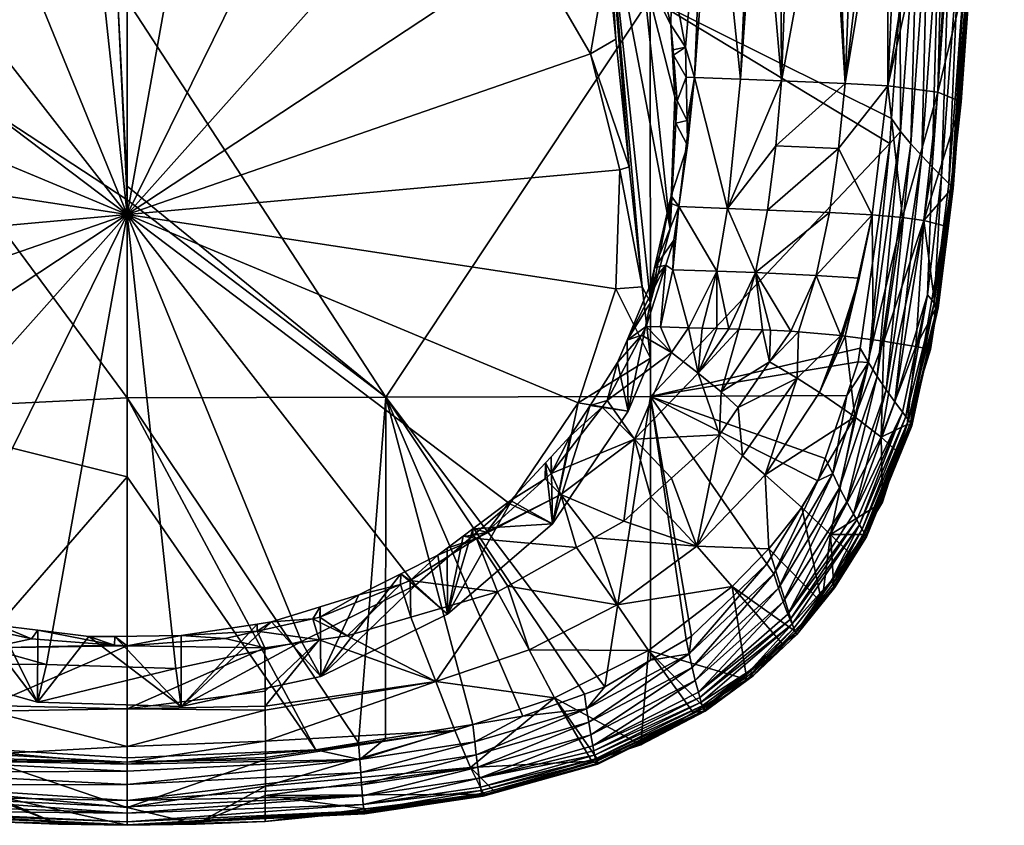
# Model space of a CAD drawing. Extents: x -0.025 to 0.141, y -0.12 to 0.093.
# Tile 2 of 256: x -0.002 to 0.019, y -0.12 to -0.102. Entities that reach past the tile are written whole.
import ezdxf

# ---------------------------------------------------------------- set-up
doc = ezdxf.new("R2010")
doc.units = 0
doc.layers.add('mesh', color=7, linetype='CONTINUOUS')

msp = doc.modelspace()

# ---------------------------------------------------------------- meshes
at = {"layer": 'mesh'}
mesh = msp.add_polyface(dxfattribs=at)
corners = [(0.010674, -0.098057, 0.078559), (0.010378, -0.0981, 0.078436), (0.010472, -0.098238, 0.078473), (0.010508, -0.097757, 0.07848), (0.009708, -0.097127, 0.07817), (0.01046, -0.099538, 0.075353), (0.010658, -0.098579, 0.078557), (0.009737, -0.099704, 0.072048), (0.01046, -0.100752, 0.072493), (0.007596, -0.097599, 0.071155), (0.008019, -0.095243, 0.077637), (0.007575, -0.094914, 0.077551), (0.009363, -0.096626, 0.078034), (0.009449, -0.096751, 0.078068), (0.010731, -0.105434, 0.073728), (0.01093, -0.105371, 0.073826), (0.010091, -0.102907, 0.072655), (0.001742, -0.0966, 0.069978), (0.001938, -0.09524, 0.070153), (-0.001076, -0.096515, 0.069942), (0.004935, -0.096077, 0.070508), (0.00444, -0.097354, 0.070298), (0.006834, -0.098724, 0.070879), (0.008762, -0.100618, 0.071683), (0.010641, -0.102584, 0.072886), (-0.000017, -0.106409, 0.074141), (0.011388, -0.101688, 0.097785), (-0.000017, -0.101744, 0.098361), (-0.000017, -0.097438, 0.098538), (0.005624, -0.110392, 0.097609), (-0.000017, -0.084352, 0.09899), (0.00947, -0.096379, 0.078072), (0.009197, -0.096016, 0.077964), (0.007728, -0.094659, 0.077562), (0.011156, -0.097767, 0.078795), (-0.000223, -0.101755, 0.098402), (-0.000017, -0.105792, 0.098194), (0.006413, -0.09405, 0.077326)]
mesh.append_faces([[corners[k] for k in face] for face in [(0, 1, 2, 2), (3, 4, 1, 1), (5, 2, 1, 1), (5, 6, 2, 2), (5, 7, 8, 8), (5, 4, 7, 7), (1, 4, 5, 5), (9, 10, 11, 11), (9, 12, 10, 10), (7, 12, 9, 9), (7, 13, 12, 12), (4, 13, 7, 7), (14, 15, 16, 16), (17, 18, 19, 19), (17, 20, 18, 18), (21, 20, 17, 17), (21, 9, 20, 20), (22, 9, 21, 21), (22, 7, 9, 9), (23, 7, 22, 22), (23, 8, 7, 7), (16, 8, 23, 23), (16, 24, 8, 8), (15, 24, 16, 16), (25, 16, 23, 23), (25, 14, 16, 16), (25, 21, 17, 17), (25, 22, 21, 21), (23, 22, 25, 25), (17, 19, 25, 25), (26, 27, 28, 28), (29, 27, 26, 26), (28, 30, 26, 26), (31, 4, 3, 3), (31, 13, 4, 4), (31, 12, 13, 13), (32, 12, 31, 31), (32, 33, 12, 12), (33, 10, 12, 12), (3, 34, 31, 31), (27, 35, 28, 28), (35, 27, 36, 36), (37, 9, 11, 11), (37, 20, 9, 9)]])
mesh = msp.add_polyface(dxfattribs=at)
corners = [(-0.010103, -0.097655, 0.078313), (-0.010542, -0.097757, 0.07848), (-0.011058, -0.098699, 0.078725), (-0.010424, -0.097598, 0.078433), (-0.009659, -0.096956, 0.078128), (-0.009527, -0.096393, 0.078076), (-0.009266, -0.096525, 0.078004), (-0.009319, -0.096114, 0.077994), (-0.009145, -0.096391, 0.077966), (-0.009135, -0.095941, 0.077942), (-0.008314, -0.095479, 0.077703), (-0.010697, -0.098591, 0.078559), (-0.010914, -0.099122, 0.078669), (-0.011184, -0.097769, 0.078846), (-0.012993, -0.084941, 0.098334), (-0.006206, -0.102033, 0.098286), (-0.012176, -0.102289, 0.097724), (-0.000017, -0.106089, 0.098166), (-0.000223, -0.101755, 0.098402), (-0.006745, -0.094243, 0.077373), (-0.007007, -0.09716, 0.070968), (-0.004244, -0.0958, 0.070391), (-0.006993, -0.094438, 0.077425), (-0.009293, -0.099131, 0.071805), (-0.010947, -0.10158, 0.072844), (-0.011434, -0.102738, 0.073336), (-0.009854, -0.102306, 0.0724), (-0.010673, -0.10479, 0.073454), (-0.008366, -0.100102, 0.071464), (-0.006308, -0.098328, 0.070711), (-0.003821, -0.097105, 0.070192), (-0.001193, -0.095145, 0.070113), (-0.001076, -0.096515, 0.069942), (0.001938, -0.09524, 0.070153), (-0.000017, -0.106409, 0.074141), (-0.007788, -0.094672, 0.077565), (-0.000017, -0.110405, 0.097749)]
mesh.append_faces([[corners[k] for k in face] for face in [(0, 1, 2, 2), (0, 3, 1, 1), (4, 3, 0, 0), (4, 5, 3, 3), (6, 5, 4, 4), (6, 7, 5, 5), (8, 7, 6, 6), (8, 9, 7, 7), (10, 9, 8, 8), (2, 11, 0, 0), (2, 12, 11, 11), (3, 13, 1, 1), (1, 13, 2, 2), (14, 15, 16, 16), (17, 15, 18, 18), (19, 20, 21, 21), (10, 20, 22, 22), (10, 23, 20, 20), (8, 23, 10, 10), (23, 4, 0, 0), (23, 6, 4, 4), (8, 6, 23, 23), (11, 23, 0, 0), (11, 24, 23, 23), (12, 24, 11, 11), (12, 25, 24, 24), (26, 25, 27, 27), (26, 24, 25, 25), (26, 23, 24, 24), (28, 23, 26, 26), (28, 20, 23, 23), (29, 20, 28, 28), (29, 21, 20, 20), (30, 21, 29, 29), (30, 31, 21, 21), (32, 31, 30, 30), (32, 33, 31, 31), (34, 30, 29, 29), (34, 32, 30, 30), (34, 26, 27, 27), (34, 28, 26, 26), (29, 28, 34, 34), (10, 35, 9, 9), (17, 36, 15, 15)]])
mesh = msp.add_polyface(dxfattribs=at)
corners = [(0.01702, -0.099264, 0.09723), (0.016846, -0.101659, 0.097154), (0.011388, -0.101688, 0.097785), (0.017117, -0.097924, 0.097273), (0.017145, -0.097514, 0.097286), (0.017979, -0.098184, 0.090742), (0.018393, -0.086917, 0.08802), (0.017803, -0.098133, 0.089285), (0.019048, -0.087098, 0.091995), (0.01811, -0.098222, 0.091821), (0.017746, -0.10557, 0.096341), (0.01792, -0.10022, 0.096751), (0.018128, -0.100406, 0.096518), (0.017905, -0.105733, 0.096061), (0.01829, -0.100554, 0.096242), (0.018984, -0.090202, 0.096593), (0.018349, -0.10061, 0.096089), (0.019046, -0.090245, 0.096443), (0.018389, -0.100654, 0.095928), (0.01909, -0.090278, 0.096284), (0.018409, -0.100684, 0.09576), (0.01722, -0.099522, 0.097175), (0.016853, -0.104595, 0.097012), (0.017914, -0.089373, 0.097497), (0.018141, -0.089574, 0.097405), (0.017688, -0.100006, 0.096937), (0.017448, -0.099771, 0.097078), (0.019114, -0.0903, 0.096119), (0.018379, -0.089763, 0.09727), (0.017077, -0.10487, 0.096912), (0.01564, -0.103549, 0.083481), (0.015859, -0.09793, 0.083475), (0.015418, -0.0979, 0.082609), (0.017665, -0.103737, 0.090701), (0.017448, -0.098089, 0.088018), (0.016576, -0.103606, 0.085823), (0.016295, -0.09796, 0.084335), (0.016564, -0.097979, 0.084863), (0.016828, -0.098012, 0.085807), (0.015289, -0.097891, 0.082355), (0.014258, -0.10349, 0.081338), (0.014464, -0.097857, 0.081376), (0.013361, -0.103456, 0.080422), (0.013762, -0.097828, 0.080543), (0.013618, -0.097824, 0.080438), (0.014227, -0.097847, 0.081095), (0.018404, -0.100702, 0.095588), (0.019098, -0.090309, 0.095949), (0.018575, -0.098356, 0.09567), (0.018171, -0.103954, 0.095472)]
mesh.append_faces([[corners[k] for k in face] for face in [(0, 1, 2, 2), (3, 2, 4, 4), (3, 0, 2, 2), (5, 6, 7, 7), (8, 5, 9, 9), (10, 11, 12, 12), (13, 12, 14, 14), (15, 16, 14, 14), (15, 17, 16, 16), (17, 18, 16, 16), (17, 19, 18, 18), (19, 20, 18, 18), (21, 0, 3, 3), (21, 1, 0, 0), (22, 1, 21, 21), (4, 21, 3, 3), (4, 23, 21, 21), (24, 25, 26, 26), (19, 27, 20, 20), (28, 11, 25, 25), (21, 26, 29, 29), (23, 26, 21, 21), (30, 31, 32, 32), (7, 33, 5, 5), (34, 35, 7, 7), (30, 36, 31, 31), (30, 37, 36, 36), (35, 37, 30, 30), (35, 38, 37, 37), (34, 38, 35, 35), (39, 30, 32, 32), (39, 40, 30, 30), (41, 40, 39, 39), (42, 43, 44, 44), (40, 43, 42, 42), (40, 45, 43, 43), (41, 45, 40, 40), (33, 46, 5, 5), (47, 9, 48, 48), (48, 46, 20, 20), (20, 27, 48, 48), (5, 48, 9, 9), (5, 46, 48, 48), (33, 49, 46, 46)]])
mesh = msp.add_polyface(dxfattribs=at)
corners = [(0.012195, -0.104361, 0.079658), (0.011981, -0.103933, 0.079446), (0.01195, -0.104417, 0.079507), (0.012174, -0.103415, 0.079541), (0.011899, -0.102936, 0.079318), (0.01186, -0.101176, 0.079214), (0.011602, -0.10123, 0.079068), (0.011844, -0.102272, 0.079234), (0.011736, -0.100546, 0.079116), (0.011399, -0.100359, 0.078929), (0.011184, -0.099844, 0.078821), (0.010988, -0.098626, 0.078707), (0.010658, -0.098579, 0.078557), (0.010674, -0.098057, 0.078559), (0.010472, -0.098238, 0.078473), (0.010508, -0.097757, 0.07848), (0.010378, -0.0981, 0.078436), (0.013361, -0.103456, 0.080422), (0.013618, -0.097824, 0.080438), (0.012782, -0.097803, 0.079831), (0.011156, -0.097767, 0.078795), (0.01259, -0.097798, 0.079692), (0.011764, -0.097777, 0.079092), (0.012354, -0.103422, 0.079637), (0.012207, -0.104902, 0.079725), (0.011925, -0.103841, 0.07718), (0.011214, -0.101033, 0.075988), (0.011889, -0.102818, 0.079303), (0.01046, -0.099538, 0.075353), (0.011823, -0.106723, 0.078403), (0.01046, -0.100752, 0.072493), (0.010641, -0.102584, 0.072886), (0.01093, -0.105371, 0.073826), (0.01216, -0.102758, 0.07946)]
mesh.append_faces([[corners[k] for k in face] for face in [(0, 1, 2, 2), (3, 1, 0, 0), (3, 4, 1, 1), (5, 6, 7, 7), (8, 6, 5, 5), (8, 9, 6, 6), (8, 10, 9, 9), (11, 10, 8, 8), (11, 12, 10, 10), (13, 12, 11, 11), (13, 14, 12, 12), (15, 16, 13, 13), (17, 18, 19, 19), (13, 20, 15, 15), (13, 11, 20, 20), (21, 8, 5, 5), (21, 11, 8, 8), (22, 11, 21, 21), (22, 20, 11, 11), (23, 0, 24, 24), (3, 0, 23, 23), (19, 23, 17, 17), (19, 21, 23, 23), (25, 1, 4, 4), (25, 2, 1, 1), (26, 6, 9, 9), (26, 7, 6, 6), (25, 7, 26, 26), (25, 27, 7, 7), (4, 27, 25, 25), (26, 12, 28, 28), (26, 10, 12, 12), (9, 10, 26, 26), (29, 26, 28, 28), (25, 26, 29, 29), (28, 30, 31, 31), (31, 32, 28, 28), (33, 4, 3, 3), (33, 27, 4, 4), (33, 7, 27, 27), (5, 7, 33, 33), (23, 33, 3, 3), (21, 33, 23, 23), (21, 5, 33, 33)]])
mesh = msp.add_polyface(dxfattribs=at)
corners = [(0.011388, -0.101688, 0.097785), (0.016654, -0.104312, 0.09707), (0.016614, -0.10486, 0.097052), (0.016846, -0.101659, 0.097154), (0.011399, -0.110371, 0.097293), (0.017746, -0.10557, 0.096341), (0.017543, -0.105365, 0.096578), (0.01792, -0.10022, 0.096751), (0.017905, -0.105733, 0.096061), (0.018128, -0.100406, 0.096518), (0.01744, -0.10816, 0.096246), (0.017588, -0.10833, 0.095966), (0.01829, -0.100554, 0.096242), (0.017961, -0.105795, 0.095907), (0.018349, -0.10061, 0.096089), (0.017999, -0.105843, 0.095745), (0.018389, -0.100654, 0.095928), (0.017965, -0.105863, 0.095583), (0.017934, -0.105885, 0.095405), (0.017838, -0.106664, 0.095377), (0.018409, -0.100684, 0.09576), (0.016853, -0.104595, 0.097012), (0.017448, -0.099771, 0.097078), (0.017314, -0.105129, 0.096768), (0.017077, -0.10487, 0.096912), (0.017688, -0.100006, 0.096937), (0.01722, -0.099522, 0.097175), (0.017803, -0.098133, 0.089285), (0.016576, -0.103606, 0.085823), (0.017665, -0.103737, 0.090701), (0.017359, -0.10654, 0.090744), (0.013948, -0.106309, 0.081597), (0.014131, -0.104909, 0.081428), (0.013074, -0.106275, 0.080697), (0.0155, -0.104965, 0.083557), (0.015011, -0.107733, 0.083907), (0.016234, -0.106417, 0.085978), (0.015299, -0.106365, 0.083693), (0.01564, -0.103549, 0.083481), (0.014258, -0.10349, 0.081338), (0.013361, -0.103456, 0.080422), (0.013688, -0.107674, 0.081866), (0.016897, -0.106476, 0.088342), (0.018171, -0.103954, 0.095472), (0.018404, -0.100702, 0.095588)]
mesh.append_faces([[corners[k] for k in face] for face in [(0, 1, 2, 2), (0, 3, 1, 1), (4, 0, 2, 2), (5, 6, 7, 7), (8, 5, 9, 9), (5, 10, 6, 6), (8, 11, 5, 5), (12, 13, 8, 8), (12, 14, 13, 13), (14, 15, 13, 13), (14, 16, 15, 15), (17, 18, 19, 19), (16, 17, 15, 15), (16, 20, 17, 17), (1, 21, 2, 2), (1, 3, 21, 21), (22, 23, 24, 24), (22, 25, 23, 23), (25, 6, 23, 23), (25, 7, 6, 6), (26, 24, 21, 21), (27, 28, 29, 29), (19, 18, 30, 30), (31, 32, 33, 33), (31, 34, 32, 32), (35, 36, 37, 37), (38, 34, 28, 28), (38, 32, 34, 34), (39, 32, 38, 38), (39, 33, 32, 32), (40, 33, 39, 39), (41, 31, 33, 33), (37, 31, 41, 41), (37, 34, 31, 31), (36, 34, 37, 37), (36, 28, 34, 34), (42, 28, 36, 36), (42, 29, 28, 28), (30, 29, 42, 42), (17, 43, 18, 18), (20, 43, 17, 17), (20, 44, 43, 43), (30, 43, 29, 29), (18, 43, 30, 30)]])
mesh = msp.add_polyface(dxfattribs=at)
corners = [(0.005624, -0.110392, 0.097609), (-0.000017, -0.106089, 0.098166), (-0.000017, -0.105792, 0.098194), (0.011388, -0.101688, 0.097785), (0.011399, -0.110371, 0.097293), (0.010453, -0.110463, 0.080866), (0.01068, -0.109634, 0.080461), (0.010079, -0.110568, 0.080754), (0.0113, -0.108847, 0.080402), (0.011859, -0.109416, 0.081132), (0.011613, -0.108856, 0.080657), (0.011051, -0.111301, 0.081966), (-0.000223, -0.101755, 0.098402), (0.010913, -0.110697, 0.076714), (0.009259, -0.113146, 0.077754), (0.009646, -0.111242, 0.080966), (0.0114, -0.108325, 0.079083), (0.0114, -0.109539, 0.076223), (0.01141, -0.10789, 0.080026), (0.011484, -0.10757, 0.079972), (0.010731, -0.105434, 0.073728), (0.011219, -0.107984, 0.075179), (0.01093, -0.105371, 0.073826), (0.010639, -0.108028, 0.074829), (0.00982, -0.110512, 0.075883), (-0.000017, -0.106409, 0.074141), (0.008332, -0.112716, 0.076818), (0.006274, -0.11449, 0.077571), (0.011823, -0.106723, 0.078403), (0.01046, -0.099538, 0.075353), (-0.000017, -0.101744, 0.098361), (-0.000017, -0.110405, 0.097749), (0.010341, -0.110609, 0.080916), (0.009232, -0.11205, 0.08141), (0.011199, -0.109038, 0.080457), (0.010885, -0.109145, 0.080339), (0.01173, -0.107514, 0.080126)]
mesh.append_faces([[corners[k] for k in face] for face in [(0, 1, 2, 2), (0, 3, 4, 4), (5, 6, 7, 7), (8, 9, 10, 10), (11, 9, 5, 5), (12, 2, 1, 1), (13, 7, 6, 6), (14, 7, 13, 13), (14, 15, 7, 7), (16, 17, 13, 13), (18, 19, 16, 16), (20, 21, 22, 22), (23, 21, 20, 20), (23, 17, 21, 21), (24, 17, 23, 23), (24, 13, 17, 17), (24, 14, 13, 13), (25, 24, 23, 23), (25, 26, 24, 24), (27, 26, 25, 25), (23, 20, 25, 25), (28, 29, 16, 16), (21, 17, 16, 16), (29, 21, 16, 16), (29, 22, 21, 21), (0, 2, 30, 30), (31, 1, 0, 0), (32, 15, 33, 33), (32, 7, 15, 15), (5, 7, 32, 32), (34, 6, 5, 5), (34, 35, 6, 6), (18, 36, 19, 19), (35, 36, 18, 18), (35, 8, 36, 36), (34, 8, 35, 35), (10, 36, 8, 8), (11, 32, 33, 33), (9, 34, 5, 5), (8, 34, 9, 9), (11, 5, 32, 32), (13, 6, 35, 35), (35, 16, 13, 13), (18, 16, 35, 35)]])
mesh = msp.add_polyface(dxfattribs=at)
corners = [(-0.010371, -0.110606, 0.080916), (-0.009491, -0.111769, 0.081312), (-0.009487, -0.111607, 0.081152), (-0.011169, -0.108605, 0.080193), (-0.011272, -0.108965, 0.080436), (-0.0107, -0.110066, 0.080751), (-0.011333, -0.108847, 0.080402), (-0.011432, -0.108542, 0.080339), (-0.009482, -0.111447, 0.081044), (-0.009736, -0.111096, 0.080927), (-0.009349, -0.11163, 0.081104), (-0.011085, -0.111301, 0.081966), (-0.010528, -0.110398, 0.080846), (-0.011892, -0.109416, 0.081132), (-0.01166, -0.108857, 0.080643), (-0.012473, -0.109863, 0.081959), (-0.012176, -0.102289, 0.097724), (-0.005788, -0.110689, 0.09763), (-0.011762, -0.11095, 0.097179), (-0.006206, -0.102033, 0.098286), (-0.009771, -0.112572, 0.07751), (-0.010494, -0.111524, 0.077065), (-0.010494, -0.11031, 0.079926), (-0.011248, -0.108815, 0.079291), (-0.010765, -0.107384, 0.074555), (-0.010964, -0.107356, 0.074669), (-0.010125, -0.109911, 0.075628), (-0.011253, -0.104569, 0.073729), (-0.010673, -0.10479, 0.073454), (-0.008796, -0.1122, 0.076599), (-0.010675, -0.109969, 0.076021), (-0.001776, -0.116218, 0.078305), (0.001042, -0.116303, 0.078341), (-0.000017, -0.106409, 0.074141), (-0.006868, -0.114094, 0.077403), (-0.011857, -0.103125, 0.076876), (-0.011267, -0.1084, 0.080138), (-0.011375, -0.108098, 0.08007), (-0.010447, -0.110114, 0.080602), (-0.000017, -0.110405, 0.097749), (-0.000017, -0.112128, 0.097583)]
mesh.append_faces([[corners[k] for k in face] for face in [(0, 1, 2, 2), (3, 4, 5, 5), (6, 3, 7, 7), (6, 4, 3, 3), (0, 8, 9, 9), (2, 8, 0, 0), (2, 10, 8, 8), (11, 0, 12, 12), (11, 1, 0, 0), (5, 4, 13, 13), (14, 4, 6, 6), (5, 11, 12, 12), (5, 15, 11, 11), (13, 15, 5, 5), (16, 17, 18, 18), (16, 19, 17, 17), (20, 21, 22, 22), (3, 22, 23, 23), (24, 25, 26, 26), (24, 27, 25, 25), (28, 27, 24, 24), (26, 21, 29, 29), (26, 30, 21, 21), (25, 30, 26, 26), (31, 32, 33, 33), (33, 26, 29, 29), (33, 24, 26, 26), (28, 24, 33, 33), (29, 34, 33, 33), (35, 23, 22, 22), (22, 30, 25, 25), (21, 30, 22, 22), (7, 36, 37, 37), (7, 3, 36, 36), (5, 38, 3, 3), (12, 38, 5, 5), (12, 0, 38, 38), (0, 9, 38, 38), (39, 17, 19, 19), (40, 17, 39, 39), (23, 37, 36, 36), (3, 23, 36, 36), (38, 22, 3, 3), (22, 38, 9, 9)]])
mesh = msp.add_polyface(dxfattribs=at)
corners = [(0.015677, -0.11035, 0.096856), (0.015209, -0.111727, 0.096806), (0.011399, -0.110371, 0.097293), (0.012207, -0.104902, 0.079725), (0.01195, -0.104417, 0.079507), (0.011848, -0.105997, 0.079706), (0.012195, -0.104361, 0.079658), (0.012228, -0.108875, 0.081156), (0.011888, -0.107611, 0.080227), (0.011613, -0.108856, 0.080657), (0.012841, -0.107641, 0.080985), (0.012527, -0.108884, 0.081398), (0.013688, -0.107674, 0.081866), (0.013103, -0.108901, 0.081975), (0.013326, -0.108908, 0.082251), (0.012846, -0.108893, 0.081657), (0.013361, -0.103456, 0.080422), (0.012354, -0.103422, 0.079637), (0.013074, -0.106275, 0.080697), (0.011859, -0.109416, 0.081132), (0.012939, -0.110273, 0.082856), (0.013838, -0.108923, 0.082882), (0.013995, -0.10962, 0.083819), (0.013311, -0.110616, 0.0838), (0.012439, -0.109862, 0.081959), (0.011051, -0.111301, 0.081966), (0.0114, -0.108325, 0.079083), (0.011811, -0.106156, 0.079733), (0.011823, -0.106723, 0.078403), (0.011484, -0.10757, 0.079972), (0.011925, -0.103841, 0.07718), (0.011908, -0.106963, 0.080012), (0.012014, -0.106234, 0.07991), (0.01173, -0.107514, 0.080126), (0.013407, -0.111666, 0.085066), (0.012899, -0.111213, 0.083789), (0.011856, -0.112154, 0.083767)]
mesh.append_faces([[corners[k] for k in face] for face in [(0, 1, 2, 2), (3, 4, 5, 5), (6, 4, 3, 3), (7, 8, 9, 9), (7, 10, 8, 8), (11, 10, 7, 7), (12, 13, 14, 14), (10, 13, 12, 12), (10, 15, 13, 13), (11, 15, 10, 10), (16, 17, 18, 18), (12, 18, 10, 10), (19, 7, 9, 9), (20, 21, 14, 14), (22, 20, 23, 23), (24, 15, 11, 11), (24, 13, 15, 15), (14, 13, 24, 24), (24, 19, 25, 25), (24, 7, 19, 19), (11, 7, 24, 24), (24, 20, 14, 14), (26, 27, 28, 28), (26, 29, 27, 27), (28, 4, 30, 30), (28, 5, 4, 4), (27, 5, 28, 28), (29, 31, 32, 32), (29, 33, 31, 31), (32, 27, 29, 29), (32, 5, 27, 27), (3, 5, 32, 32), (34, 23, 35, 35), (17, 32, 18, 18), (17, 3, 32, 32), (9, 8, 33, 33), (8, 31, 33, 33), (8, 32, 31, 31), (10, 32, 8, 8), (10, 18, 32, 32), (35, 23, 20, 20), (24, 35, 20, 20), (25, 35, 24, 24), (25, 36, 35, 35)]])
mesh = msp.add_polyface(dxfattribs=at)
corners = [(0.011399, -0.110371, 0.097293), (0.016614, -0.10486, 0.097052), (0.015968, -0.109321, 0.096893), (0.017543, -0.105365, 0.096578), (0.01744, -0.10816, 0.096246), (0.016728, -0.110493, 0.096383), (0.016965, -0.110812, 0.096008), (0.017588, -0.10833, 0.095966), (0.017961, -0.105795, 0.095907), (0.017065, -0.110949, 0.095711), (0.017746, -0.10557, 0.096341), (0.017905, -0.105733, 0.096061), (0.017673, -0.108438, 0.09565), (0.017999, -0.105843, 0.095745), (0.01764, -0.108454, 0.095488), (0.017616, -0.108472, 0.095314), (0.017508, -0.109352, 0.095283), (0.017838, -0.106664, 0.095377), (0.017965, -0.105863, 0.095583), (0.016151, -0.109632, 0.096833), (0.016853, -0.104595, 0.097012), (0.017077, -0.10487, 0.096912), (0.016536, -0.110228, 0.096578), (0.016338, -0.109937, 0.096728), (0.017314, -0.105129, 0.096768), (0.014457, -0.108949, 0.083832), (0.013995, -0.10962, 0.083819), (0.014624, -0.108964, 0.084201), (0.013688, -0.107674, 0.081866), (0.013326, -0.108908, 0.082251), (0.013838, -0.108923, 0.082882), (0.015011, -0.107733, 0.083907), (0.014017, -0.108929, 0.083103), (0.015551, -0.109048, 0.086239), (0.015951, -0.107793, 0.086136), (0.015584, -0.109052, 0.086349), (0.016234, -0.106417, 0.085978), (0.016256, -0.10914, 0.088604), (0.016897, -0.106476, 0.088342), (0.015643, -0.10906, 0.086548), (0.017359, -0.10654, 0.090744), (0.016775, -0.109218, 0.090896), (0.017186, -0.109286, 0.093061), (0.015299, -0.106365, 0.083693), (0.016486, -0.10917, 0.089377)]
mesh.append_faces([[corners[k] for k in face] for face in [(0, 1, 2, 2), (3, 4, 5, 5), (6, 4, 7, 7), (8, 9, 7, 7), (10, 7, 4, 4), (11, 8, 7, 7), (8, 12, 9, 9), (8, 13, 12, 12), (14, 15, 16, 16), (14, 17, 15, 15), (18, 17, 14, 14), (13, 14, 12, 12), (13, 18, 14, 14), (1, 19, 2, 2), (1, 20, 19, 19), (21, 22, 23, 23), (21, 24, 22, 22), (24, 5, 22, 22), (24, 3, 5, 5), (20, 23, 19, 19), (20, 21, 23, 23), (25, 26, 27, 27), (28, 29, 30, 30), (25, 27, 31, 31), (28, 25, 31, 31), (28, 32, 25, 25), (30, 32, 28, 28), (33, 31, 27, 27), (33, 34, 31, 31), (35, 34, 33, 33), (36, 37, 38, 38), (36, 39, 37, 37), (40, 41, 42, 42), (15, 42, 16, 16), (15, 40, 42, 42), (17, 40, 15, 15), (31, 43, 28, 28), (34, 36, 31, 31), (34, 39, 36, 36), (35, 39, 34, 34), (26, 25, 32, 32), (40, 44, 41, 41), (38, 44, 40, 40), (37, 44, 38, 38)]])
mesh = msp.add_polyface(dxfattribs=at)
corners = [(-0.003382, -0.115376, 0.083049), (-0.003376, -0.115209, 0.082807), (-0.004618, -0.114869, 0.082575), (-0.002806, -0.115365, 0.082914), (-0.0021, -0.115655, 0.083253), (-0.001965, -0.115469, 0.082997), (-0.000292, -0.115791, 0.083371), (-0.000851, -0.115608, 0.083106), (-0.000286, -0.115602, 0.083101), (-0.000017, -0.115812, 0.083389), (-0.006202, -0.115152, 0.08369), (-0.003029, -0.11723, 0.086268), (-0.004185, -0.115594, 0.083676), (-0.006746, -0.116587, 0.0863), (-0.003035, -0.118172, 0.088618), (-0.003017, -0.11585, 0.083669), (-0.00608, -0.11444, 0.082462), (-0.000017, -0.117185, 0.086102), (-0.000017, -0.118006, 0.087723), (-0.000017, -0.112128, 0.097583), (-0.005069, -0.11794, 0.096622), (-0.005788, -0.110689, 0.09763), (-0.000017, -0.118247, 0.096619), (-0.005427, -0.117919, 0.096622), (-0.00585, -0.117893, 0.096622), (-0.004969, -0.1162, 0.07905), (-0.004957, -0.114715, 0.082488), (-0.001972, -0.117037, 0.079405), (-0.001776, -0.116218, 0.078305), (0.001042, -0.116303, 0.078341), (-0.004474, -0.115464, 0.077985), (-0.00763, -0.114677, 0.078404), (-0.000017, -0.106409, 0.074141), (-0.006868, -0.114094, 0.077403), (-0.004143, -0.11521, 0.082928), (-0.003028, -0.117112, 0.085972), (-0.006445, -0.114032, 0.082104)]
mesh.append_faces([[corners[k] for k in face] for face in [(0, 1, 2, 2), (0, 3, 1, 1), (4, 3, 0, 0), (4, 5, 3, 3), (6, 5, 4, 4), (6, 7, 5, 5), (6, 8, 7, 7), (9, 8, 6, 6), (10, 11, 12, 12), (10, 13, 11, 11), (13, 14, 11, 11), (15, 9, 6, 6), (15, 0, 12, 12), (15, 4, 0, 0), (6, 4, 15, 15), (16, 10, 12, 12), (17, 11, 18, 18), (19, 20, 21, 21), (22, 20, 19, 19), (21, 23, 24, 24), (20, 23, 21, 21), (25, 26, 2, 2), (1, 25, 2, 2), (1, 27, 25, 25), (3, 27, 1, 1), (27, 5, 7, 7), (3, 5, 27, 27), (28, 27, 29, 29), (28, 25, 27, 27), (30, 25, 28, 28), (30, 31, 25, 25), (32, 30, 28, 28), (32, 33, 30, 30), (34, 26, 16, 16), (34, 2, 26, 26), (34, 0, 2, 2), (35, 15, 12, 12), (12, 11, 35, 35), (12, 0, 34, 34), (16, 12, 34, 34), (35, 9, 15, 15), (35, 17, 9, 9), (35, 11, 17, 17), (25, 36, 26, 26)]])
mesh = msp.add_polyface(dxfattribs=at)
corners = [(-0.000017, -0.118247, 0.096619), (-0.000017, -0.112128, 0.097583), (0.004095, -0.118077, 0.09662), (-0.000017, -0.115812, 0.083389), (0.001159, -0.115586, 0.083086), (-0.000286, -0.115602, 0.083101), (0.002119, -0.115647, 0.083246), (0.002818, -0.115491, 0.083133), (0.002822, -0.115335, 0.082894), (0.003132, -0.115289, 0.082858), (0.004036, -0.115219, 0.082936), (0.004196, -0.114959, 0.082641), (0.004187, -0.115186, 0.082911), (0.005033, -0.114699, 0.08247), (0.005944, -0.11447, 0.082483), (0.006712, -0.116587, 0.0863), (0.00478, -0.115594, 0.083677), (0.004172, -0.115681, 0.083674), (0.002993, -0.117123, 0.086073), (0.002994, -0.117212, 0.086276), (0.00299, -0.1168, 0.085338), (0.002983, -0.11585, 0.083669), (-0.000017, -0.117185, 0.086102), (0.001159, -0.117131, 0.079445), (0.00421, -0.116476, 0.079167), (0.005952, -0.114237, 0.082222), (-0.000851, -0.115608, 0.083106), (-0.001972, -0.117037, 0.079405), (0.003787, -0.115713, 0.078091), (0.006274, -0.11449, 0.077571), (0.001042, -0.116303, 0.078341), (-0.000017, -0.106409, 0.074141), (0.005028, -0.117926, 0.096622), (-0.000017, -0.110405, 0.097749), (0.005624, -0.110392, 0.097609)]
mesh.append_faces([[corners[k] for k in face] for face in [(0, 1, 2, 2), (3, 4, 5, 5), (6, 4, 3, 3), (6, 7, 4, 4), (7, 8, 4, 4), (7, 9, 8, 8), (10, 9, 7, 7), (10, 11, 9, 9), (12, 11, 10, 10), (12, 13, 11, 11), (14, 13, 12, 12), (15, 16, 17, 17), (15, 18, 19, 19), (17, 18, 15, 15), (17, 20, 18, 18), (21, 20, 17, 17), (21, 6, 3, 3), (21, 7, 6, 6), (17, 7, 21, 21), (17, 10, 7, 7), (16, 10, 17, 17), (16, 12, 10, 10), (16, 14, 12, 12), (22, 21, 3, 3), (22, 20, 21, 21), (18, 20, 22, 22), (23, 4, 8, 8), (9, 23, 8, 8), (9, 24, 23, 23), (11, 24, 9, 9), (24, 13, 25, 25), (11, 13, 24, 24), (23, 5, 4, 4), (23, 26, 5, 5), (27, 26, 23, 23), (28, 24, 29, 29), (28, 23, 24, 24), (30, 23, 28, 28), (30, 27, 23, 23), (31, 28, 29, 29), (31, 30, 28, 28), (32, 33, 34, 34), (2, 33, 32, 32), (2, 1, 33, 33)]])
mesh = msp.add_polyface(dxfattribs=at)
corners = [(0.015926, -0.109617, 0.096883), (0.011399, -0.110371, 0.097293), (0.015968, -0.109321, 0.096893), (0.015677, -0.11035, 0.096856), (0.015209, -0.111727, 0.096806), (0.015045, -0.112209, 0.096788), (0.016728, -0.110493, 0.096383), (0.01744, -0.10816, 0.096246), (0.016896, -0.110719, 0.096143), (0.016965, -0.110812, 0.096008), (0.015958, -0.113171, 0.096039), (0.017588, -0.10833, 0.095966), (0.017023, -0.11089, 0.095864), (0.017065, -0.110949, 0.095711), (0.016151, -0.109632, 0.096833), (0.015375, -0.112054, 0.096743), (0.016338, -0.109937, 0.096728), (0.016536, -0.110228, 0.096578), (0.015677, -0.112668, 0.096479), (0.015521, -0.112368, 0.096634), (0.014596, -0.109976, 0.085109), (0.013995, -0.10962, 0.083819), (0.013311, -0.110616, 0.0838), (0.017186, -0.109286, 0.093061), (0.016775, -0.109218, 0.090896), (0.016426, -0.11126, 0.092348), (0.015085, -0.110284, 0.086509), (0.015643, -0.10906, 0.086548), (0.015584, -0.109052, 0.086349), (0.015551, -0.109048, 0.086239), (0.014624, -0.108964, 0.084201), (0.013407, -0.111666, 0.085066), (0.013898, -0.112079, 0.086459), (0.015854, -0.11082, 0.089404), (0.016256, -0.10914, 0.088604), (0.014697, -0.112796, 0.089344), (0.013838, -0.108923, 0.082882), (0.012939, -0.110273, 0.082856), (0.014017, -0.108929, 0.083103), (0.016072, -0.113367, 0.095687), (0.017673, -0.108438, 0.09565), (0.01709, -0.11099, 0.095553), (0.01764, -0.108454, 0.095488), (0.016107, -0.113431, 0.0953), (0.017097, -0.11101, 0.09539), (0.016993, -0.110982, 0.095226), (0.017508, -0.109352, 0.095283), (0.016799, -0.111595, 0.095205), (0.016486, -0.10917, 0.089377)]
mesh.append_faces([[corners[k] for k in face] for face in [(0, 1, 2, 2), (0, 3, 1, 1), (1, 4, 5, 5), (6, 7, 8, 8), (9, 8, 7, 7), (10, 8, 9, 9), (11, 12, 9, 9), (11, 13, 12, 12), (14, 0, 2, 2), (14, 3, 0, 0), (15, 3, 14, 14), (15, 4, 3, 3), (16, 17, 18, 18), (14, 19, 15, 15), (14, 16, 19, 19), (20, 21, 22, 22), (23, 24, 25, 25), (26, 27, 28, 28), (29, 26, 28, 28), (29, 20, 26, 26), (30, 20, 29, 29), (30, 21, 20, 20), (31, 20, 22, 22), (32, 20, 31, 31), (32, 26, 20, 20), (33, 26, 32, 32), (33, 27, 26, 26), (34, 27, 33, 33), (32, 35, 33, 33), (21, 36, 37, 37), (38, 36, 21, 21), (13, 39, 12, 12), (13, 40, 41, 41), (40, 42, 41, 41), (43, 44, 45, 45), (42, 44, 41, 41), (42, 45, 44, 44), (46, 45, 42, 42), (45, 25, 47, 47), (45, 23, 25, 25), (46, 23, 45, 45), (33, 48, 34, 34), (25, 48, 33, 33), (25, 24, 48, 48)]])
mesh = msp.add_polyface(dxfattribs=at)
corners = [(0.015827, -0.112941, 0.09628), (0.016896, -0.110719, 0.096143), (0.015896, -0.113063, 0.096164), (0.016728, -0.110493, 0.096383), (0.015958, -0.113171, 0.096039), (0.014441, -0.115234, 0.096073), (0.016011, -0.113263, 0.095904), (0.015335, -0.114393, 0.095856), (0.016965, -0.110812, 0.096008), (0.017023, -0.11089, 0.095864), (0.015375, -0.112054, 0.096743), (0.015045, -0.112209, 0.096788), (0.015209, -0.111727, 0.096806), (0.014086, -0.11424, 0.096664), (0.015521, -0.112368, 0.096634), (0.015677, -0.112668, 0.096479), (0.014292, -0.114848, 0.096393), (0.016338, -0.109937, 0.096728), (0.014394, -0.115116, 0.09619), (0.016536, -0.110228, 0.096578), (0.014186, -0.114551, 0.096552), (0.016426, -0.11126, 0.092348), (0.016457, -0.112676, 0.095168), (0.016799, -0.111595, 0.095205), (0.015321, -0.113383, 0.092283), (0.015854, -0.11082, 0.089404), (0.014697, -0.112796, 0.089344), (0.013898, -0.112079, 0.086459), (0.013981, -0.113692, 0.089316), (0.012408, -0.113637, 0.086411), (0.013178, -0.114515, 0.089287), (0.011399, -0.110371, 0.097293), (0.013932, -0.114022, 0.096726), (0.016072, -0.113367, 0.095687), (0.015372, -0.114465, 0.095714), (0.016097, -0.11341, 0.095535), (0.017065, -0.110949, 0.095711), (0.01709, -0.11099, 0.095553), (0.016037, -0.113382, 0.095144), (0.016993, -0.110982, 0.095226), (0.016107, -0.113431, 0.0953), (0.017097, -0.11101, 0.09539), (0.015393, -0.114521, 0.095189), (0.015774, -0.113824, 0.095129), (0.015414, -0.114541, 0.095413), (0.015132, -0.114874, 0.095093)]
mesh.append_faces([[corners[k] for k in face] for face in [(0, 1, 2, 2), (3, 1, 0, 0), (4, 2, 1, 1), (5, 2, 4, 4), (4, 6, 7, 7), (8, 6, 4, 4), (8, 9, 6, 6), (10, 11, 12, 12), (13, 11, 10, 10), (14, 15, 16, 16), (17, 15, 14, 14), (15, 0, 18, 18), (19, 0, 15, 15), (19, 3, 0, 0), (10, 20, 13, 13), (10, 14, 20, 20), (21, 22, 23, 23), (21, 24, 22, 22), (25, 24, 21, 21), (25, 26, 24, 24), (27, 28, 26, 26), (29, 28, 27, 27), (29, 30, 28, 28), (31, 11, 32, 32), (6, 33, 34, 34), (9, 33, 6, 6), (35, 33, 36, 36), (36, 37, 35, 35), (38, 23, 22, 22), (38, 39, 23, 23), (40, 39, 38, 38), (37, 40, 35, 35), (37, 41, 40, 40), (42, 38, 43, 43), (42, 40, 38, 38), (44, 35, 40, 40), (44, 33, 35, 35), (13, 32, 11, 11), (45, 26, 28, 28), (45, 24, 26, 26), (45, 42, 24, 24), (24, 38, 22, 22), (24, 43, 38, 38), (42, 43, 24, 24)]])
mesh = msp.add_polyface(dxfattribs=at)
corners = [(0.005624, -0.110392, 0.097609), (0.005618, -0.11783, 0.096623), (0.005028, -0.117926, 0.096622), (0.007526, -0.11752, 0.096627), (0.008611, -0.117344, 0.096629), (0.009956, -0.116863, 0.09664), (0.011399, -0.110371, 0.097293), (0.010404, -0.116703, 0.096644), (0.005944, -0.11447, 0.082483), (0.005952, -0.114237, 0.082222), (0.005033, -0.114699, 0.08247), (0.006159, -0.114383, 0.082431), (0.006761, -0.11383, 0.082003), (0.007521, -0.113406, 0.081862), (0.007525, -0.113257, 0.081752), (0.007312, -0.113417, 0.081823), (0.008749, -0.115898, 0.086329), (0.008062, -0.114632, 0.083705), (0.006712, -0.116587, 0.0863), (0.008287, -0.114507, 0.083709), (0.006169, -0.115187, 0.083689), (0.00478, -0.115594, 0.083677), (0.009305, -0.116945, 0.089189), (0.007132, -0.117651, 0.089153), (0.006973, -0.115117, 0.07859), (0.006961, -0.11368, 0.081938), (0.00421, -0.116476, 0.079167), (0.009259, -0.113146, 0.077754), (0.008346, -0.112642, 0.081483), (0.009109, -0.11182, 0.081179), (0.008332, -0.112716, 0.076818), (0.006274, -0.11449, 0.077571), (0.007605, -0.113468, 0.08199), (0.007823, -0.11333, 0.081924), (0.0091, -0.11217, 0.081458), (0.009441, -0.112507, 0.081976), (0.009786, -0.113668, 0.083731)]
mesh.append_faces([[corners[k] for k in face] for face in [(0, 1, 2, 2), (0, 3, 1, 1), (4, 3, 0, 0), (0, 5, 4, 4), (6, 7, 0, 0), (8, 9, 10, 10), (11, 9, 8, 8), (11, 12, 9, 9), (13, 14, 15, 15), (16, 17, 18, 18), (16, 19, 17, 17), (18, 20, 21, 21), (17, 20, 18, 18), (18, 22, 16, 16), (18, 23, 22, 22), (20, 8, 21, 21), (20, 11, 8, 8), (17, 11, 20, 20), (24, 12, 25, 25), (24, 9, 12, 12), (26, 9, 24, 24), (27, 28, 29, 29), (27, 14, 28, 28), (24, 14, 27, 27), (24, 15, 14, 14), (25, 15, 24, 24), (30, 24, 27, 27), (31, 24, 30, 30), (31, 26, 24, 24), (32, 12, 11, 11), (13, 32, 33, 33), (32, 25, 12, 12), (32, 15, 25, 25), (13, 15, 32, 32), (33, 14, 13, 13), (33, 28, 14, 14), (34, 28, 33, 33), (34, 29, 28, 28), (35, 33, 32, 32), (34, 33, 35, 35), (17, 32, 11, 11), (19, 32, 17, 17), (36, 32, 19, 19), (36, 35, 32, 32)]])
mesh = msp.add_polyface(dxfattribs=at)
corners = [(0.011399, -0.110371, 0.097293), (0.012293, -0.115599, 0.096675), (0.012175, -0.115668, 0.096673), (0.005624, -0.110392, 0.097609), (0.010404, -0.116703, 0.096644), (0.009956, -0.116863, 0.09664), (0.011398, -0.116122, 0.09666), (0.009232, -0.11205, 0.08141), (0.009233, -0.111687, 0.08113), (0.009109, -0.11182, 0.081179), (0.009646, -0.111242, 0.080966), (0.012442, -0.116822, 0.096126), (0.014441, -0.115234, 0.096073), (0.012473, -0.116934, 0.096009), (0.01224, -0.11598, 0.096606), (0.010005, -0.117183, 0.096569), (0.014186, -0.114551, 0.096552), (0.012375, -0.116566, 0.09633), (0.012306, -0.116281, 0.09649), (0.014292, -0.114848, 0.096393), (0.014086, -0.11424, 0.096664), (0.012408, -0.113637, 0.086411), (0.013898, -0.112079, 0.086459), (0.013407, -0.111666, 0.085066), (0.011856, -0.112154, 0.083767), (0.011404, -0.112562, 0.083758), (0.010167, -0.113456, 0.083736), (0.01067, -0.114918, 0.086366), (0.010814, -0.113094, 0.083746), (0.008287, -0.114507, 0.083709), (0.008749, -0.115898, 0.086329), (0.009786, -0.113668, 0.083731), (0.013501, -0.116542, 0.095036), (0.011351, -0.115909, 0.089234), (0.01255, -0.117129, 0.095015), (0.013178, -0.114515, 0.089287), (0.009305, -0.116945, 0.089189), (0.011051, -0.111301, 0.081966), (0.009441, -0.112507, 0.081976), (0.009259, -0.113146, 0.077754), (0.008332, -0.112716, 0.076818), (0.00982, -0.110512, 0.075883), (0.013932, -0.114022, 0.096726), (0.0091, -0.11217, 0.081458), (0.012899, -0.111213, 0.083789)]
mesh.append_faces([[corners[k] for k in face] for face in [(0, 1, 2, 2), (3, 4, 5, 5), (0, 6, 4, 4), (2, 6, 0, 0), (7, 8, 9, 9), (7, 10, 8, 8), (11, 12, 13, 13), (14, 2, 1, 1), (14, 6, 2, 2), (15, 6, 14, 14), (15, 4, 6, 6), (16, 17, 18, 18), (19, 11, 17, 17), (20, 18, 14, 14), (20, 16, 18, 18), (21, 22, 23, 23), (24, 25, 21, 21), (21, 26, 27, 27), (21, 28, 26, 26), (25, 28, 21, 21), (27, 29, 30, 30), (27, 31, 29, 29), (26, 31, 27, 27), (32, 33, 34, 34), (32, 35, 33, 33), (27, 35, 21, 21), (27, 33, 35, 35), (30, 33, 27, 27), (30, 36, 33, 33), (25, 24, 37, 37), (37, 28, 25, 25), (37, 38, 28, 28), (7, 38, 37, 37), (26, 38, 31, 31), (26, 28, 38, 38), (9, 8, 39, 39), (8, 10, 39, 39), (40, 39, 41, 41), (0, 42, 1, 1), (43, 7, 9, 9), (14, 1, 42, 42), (44, 21, 23, 23), (24, 21, 44, 44), (7, 43, 38, 38)]])
mesh = msp.add_polyface(dxfattribs=at)
corners = [(0.014484, -0.115338, 0.095947), (0.014441, -0.115234, 0.096073), (0.015958, -0.113171, 0.096039), (0.012473, -0.116934, 0.096009), (0.012502, -0.117033, 0.095882), (0.015827, -0.112941, 0.09628), (0.015896, -0.113063, 0.096164), (0.014394, -0.115116, 0.09619), (0.012442, -0.116822, 0.096126), (0.015335, -0.114393, 0.095856), (0.013578, -0.116336, 0.095777), (0.014521, -0.115425, 0.095813), (0.013604, -0.116401, 0.095636), (0.016011, -0.113263, 0.095904), (0.015372, -0.114465, 0.095714), (0.014186, -0.114551, 0.096552), (0.014292, -0.114848, 0.096393), (0.012375, -0.116566, 0.09633), (0.015521, -0.112368, 0.096634), (0.015677, -0.112668, 0.096479), (0.014267, -0.115758, 0.095063), (0.013178, -0.114515, 0.089287), (0.013501, -0.116542, 0.095036), (0.014536, -0.115483, 0.095072), (0.013981, -0.113692, 0.089316), (0.014564, -0.115519, 0.095599), (0.01255, -0.117177, 0.095607), (0.015398, -0.114514, 0.095566), (0.014588, -0.115561, 0.095374), (0.015414, -0.114541, 0.095413), (0.013638, -0.116463, 0.09534), (0.012569, -0.117218, 0.095461), (0.014592, -0.115559, 0.095222), (0.015393, -0.114521, 0.095189), (0.013644, -0.116445, 0.095114), (0.01259, -0.11723, 0.095162), (0.015132, -0.114874, 0.095093), (0.016107, -0.113431, 0.0953), (0.016072, -0.113367, 0.095687), (0.01224, -0.11598, 0.096606), (0.013932, -0.114022, 0.096726), (0.014086, -0.11424, 0.096664)]
mesh.append_faces([[corners[k] for k in face] for face in [(0, 1, 2, 2), (0, 3, 1, 1), (4, 3, 0, 0), (5, 6, 7, 7), (1, 7, 6, 6), (8, 7, 1, 1), (2, 9, 0, 0), (10, 11, 12, 12), (13, 14, 9, 9), (11, 0, 9, 9), (10, 0, 11, 11), (10, 4, 0, 0), (15, 16, 17, 17), (18, 16, 15, 15), (16, 7, 8, 8), (19, 7, 16, 16), (20, 21, 22, 22), (23, 21, 20, 20), (23, 24, 21, 21), (12, 11, 25, 25), (12, 26, 10, 10), (25, 26, 12, 12), (27, 28, 25, 25), (29, 28, 27, 27), (25, 30, 31, 31), (28, 30, 25, 25), (29, 32, 28, 28), (33, 32, 29, 29), (34, 32, 20, 20), (34, 28, 32, 32), (30, 28, 34, 34), (34, 35, 30, 30), (20, 22, 34, 34), (32, 23, 20, 20), (32, 36, 23, 23), (33, 36, 32, 32), (29, 37, 33, 33), (27, 38, 29, 29), (25, 38, 27, 27), (25, 14, 38, 38), (25, 9, 14, 14), (11, 9, 25, 25), (39, 40, 41, 41), (36, 24, 23, 23)]])
mesh = msp.add_polyface(dxfattribs=at)
corners = [(0.010138, -0.117992, 0.096087), (0.012473, -0.116934, 0.096009), (0.010159, -0.118099, 0.09597), (0.012442, -0.116822, 0.096126), (0.012502, -0.117033, 0.095882), (0.010179, -0.118193, 0.095844), (0.007658, -0.118691, 0.096068), (0.010215, -0.11833, 0.095569), (0.010231, -0.11837, 0.095422), (0.007727, -0.119065, 0.095401), (0.012569, -0.117218, 0.095461), (0.012528, -0.117115, 0.095748), (0.013578, -0.116336, 0.095777), (0.010198, -0.118271, 0.09571), (0.007687, -0.118887, 0.095824), (0.009956, -0.116863, 0.09664), (0.010005, -0.117183, 0.096569), (0.008611, -0.117344, 0.096629), (0.010404, -0.116703, 0.096644), (0.012306, -0.116281, 0.09649), (0.010094, -0.117748, 0.096291), (0.010049, -0.117474, 0.096453), (0.012375, -0.116566, 0.09633), (0.01224, -0.11598, 0.096606), (0.011351, -0.115909, 0.089234), (0.012329, -0.117265, 0.095011), (0.01255, -0.117129, 0.095015), (0.011188, -0.11797, 0.094986), (0.009305, -0.116945, 0.089189), (0.01255, -0.117177, 0.095607), (0.014564, -0.115519, 0.095599), (0.012582, -0.117236, 0.095312), (0.013638, -0.116463, 0.09534), (0.01259, -0.11723, 0.095162), (0.013644, -0.116445, 0.095114), (0.013501, -0.116542, 0.095036), (0.010117, -0.118321, 0.094974), (0.01025, -0.118389, 0.095197), (0.01024, -0.11828, 0.094975), (0.008018, -0.119008, 0.094949), (0.007749, -0.119085, 0.095098), (0.007738, -0.119085, 0.095251)]
mesh.append_faces([[corners[k] for k in face] for face in [(0, 1, 2, 2), (3, 1, 0, 0), (4, 2, 1, 1), (5, 2, 4, 4), (5, 6, 2, 2), (7, 8, 9, 9), (10, 8, 7, 7), (11, 4, 12, 12), (11, 5, 4, 4), (13, 5, 11, 11), (13, 14, 5, 5), (15, 16, 17, 17), (15, 18, 16, 16), (19, 20, 21, 21), (19, 22, 20, 20), (22, 0, 20, 20), (22, 3, 0, 0), (23, 21, 16, 16), (23, 19, 21, 21), (24, 25, 26, 26), (24, 27, 25, 25), (28, 27, 24, 24), (29, 11, 12, 12), (29, 13, 11, 11), (29, 7, 13, 13), (29, 10, 7, 7), (30, 10, 29, 29), (10, 31, 8, 8), (32, 31, 10, 10), (32, 33, 31, 31), (34, 35, 33, 33), (36, 37, 38, 38), (39, 37, 36, 36), (39, 40, 37, 37), (33, 25, 27, 27), (33, 26, 25, 25), (35, 26, 33, 33), (38, 33, 27, 27), (37, 33, 38, 38), (37, 31, 33, 33), (8, 37, 41, 41), (31, 37, 8, 8), (28, 38, 27, 27), (36, 38, 28, 28)]])
mesh = msp.add_polyface(dxfattribs=at)
corners = [(-0.000017, -0.119718, 0.095073), (-0.003027, -0.119636, 0.094924), (-0.005211, -0.119478, 0.095084), (-0.001523, -0.119697, 0.09492), (-0.000017, -0.11972, 0.094929), (-0.005186, -0.119408, 0.095537), (-0.007721, -0.118887, 0.095824), (-0.005167, -0.11927, 0.095814), (-0.005208, -0.119369, 0.094935), (-0.00509, -0.118283, 0.096546), (-0.00585, -0.117893, 0.096622), (-0.005427, -0.117919, 0.096622), (-0.000017, -0.118391, 0.096587), (-0.000017, -0.118543, 0.096529), (-0.005069, -0.11794, 0.096622), (-0.000017, -0.118247, 0.096619), (-0.005129, -0.118838, 0.096263), (-0.00511, -0.118571, 0.096426), (-0.000017, -0.118833, 0.096419), (-0.007662, -0.118453, 0.096272), (-0.007632, -0.118185, 0.096434), (-0.003029, -0.119098, 0.092026), (-0.007507, -0.118461, 0.092084), (-0.003029, -0.119049, 0.091764), (-0.007165, -0.117651, 0.089153), (-0.003034, -0.118267, 0.088958), (-0.003035, -0.118172, 0.088618), (-0.003034, -0.118307, 0.089102), (-0.006746, -0.116587, 0.0863), (-0.000017, -0.119334, 0.092549), (-0.000017, -0.118346, 0.088956), (-0.000017, -0.118006, 0.087723), (-0.003029, -0.11723, 0.086268), (-0.005194, -0.119451, 0.095389), (-0.000017, -0.119648, 0.095527), (-0.000017, -0.119713, 0.095304), (-0.005203, -0.119474, 0.095237), (-0.000017, -0.119181, 0.096189), (-0.000017, -0.119459, 0.095895), (-0.005148, -0.119075, 0.096058), (-0.000017, -0.119319, 0.096043)]
mesh.append_faces([[corners[k] for k in face] for face in [(0, 1, 2, 2), (0, 3, 1, 1), (4, 3, 0, 0), (5, 6, 7, 7), (1, 8, 2, 2), (9, 10, 11, 11), (12, 13, 9, 9), (14, 9, 11, 11), (14, 12, 9, 9), (15, 12, 14, 14), (16, 17, 18, 18), (19, 17, 16, 16), (17, 13, 18, 18), (17, 9, 13, 13), (20, 9, 17, 17), (21, 8, 1, 1), (21, 22, 8, 8), (23, 22, 21, 21), (24, 25, 26, 26), (24, 27, 25, 25), (23, 27, 24, 24), (28, 24, 26, 26), (3, 21, 1, 1), (3, 23, 21, 21), (4, 23, 3, 3), (29, 23, 4, 4), (29, 27, 23, 23), (30, 27, 29, 29), (30, 25, 27, 27), (30, 26, 25, 25), (31, 26, 30, 30), (31, 32, 26, 26), (33, 34, 35, 35), (33, 5, 34, 34), (2, 35, 0, 0), (2, 36, 35, 35), (36, 33, 35, 35), (16, 18, 37, 37), (5, 38, 34, 34), (7, 38, 5, 5), (39, 38, 7, 7), (39, 40, 38, 38), (37, 40, 39, 39), (16, 37, 39, 39)]])
mesh = msp.add_polyface(dxfattribs=at)
corners = [(0.005056, -0.118283, 0.096546), (-0.000017, -0.118543, 0.096529), (-0.000017, -0.118391, 0.096587), (0.005169, -0.119474, 0.095237), (0.00517, -0.119418, 0.095101), (-0.000017, -0.119718, 0.095073), (0.001489, -0.119697, 0.09492), (-0.000017, -0.11972, 0.094929), (0.002993, -0.119636, 0.094924), (0.005173, -0.119363, 0.094935), (0.004095, -0.118077, 0.09662), (-0.000017, -0.118247, 0.096619), (0.005028, -0.117926, 0.096622), (0.005618, -0.11783, 0.096623), (-0.000017, -0.118833, 0.096419), (0.005076, -0.118571, 0.096426), (0.006712, -0.116587, 0.0863), (0.002994, -0.117212, 0.086276), (0.003, -0.117885, 0.087811), (0.007132, -0.117651, 0.089153), (0.002999, -0.118285, 0.08911), (0.002997, -0.118866, 0.090993), (0.002999, -0.118241, 0.088966), (0.002996, -0.119069, 0.092031), (0.007473, -0.118461, 0.092084), (-0.000017, -0.119334, 0.092549), (-0.000017, -0.118346, 0.088956), (-0.000017, -0.118006, 0.087723), (-0.000017, -0.117185, 0.086102), (0.002993, -0.117123, 0.086073), (0.005152, -0.119408, 0.095537), (-0.000017, -0.119713, 0.095304), (-0.000017, -0.119648, 0.095527), (0.00516, -0.119451, 0.095389), (0.005114, -0.119075, 0.096058), (-0.000017, -0.119319, 0.096043), (-0.000017, -0.119181, 0.096189), (-0.000017, -0.119459, 0.095895), (0.005133, -0.11927, 0.095814), (0.005095, -0.118838, 0.096263), (0.007762, -0.11904, 0.094948)]
mesh.append_faces([[corners[k] for k in face] for face in [(0, 1, 2, 2), (3, 4, 5, 5), (5, 6, 7, 7), (5, 8, 6, 6), (4, 8, 5, 5), (4, 9, 8, 8), (10, 2, 11, 11), (10, 0, 2, 2), (12, 0, 10, 10), (12, 13, 0, 0), (0, 14, 1, 1), (0, 15, 14, 14), (16, 17, 18, 18), (19, 20, 21, 21), (19, 22, 20, 20), (21, 23, 24, 24), (23, 8, 9, 9), (24, 19, 21, 21), (18, 22, 19, 19), (25, 7, 6, 6), (6, 8, 23, 23), (21, 6, 23, 23), (21, 25, 6, 6), (20, 25, 21, 21), (20, 26, 25, 25), (22, 26, 20, 20), (18, 26, 22, 22), (18, 27, 26, 26), (17, 27, 18, 18), (17, 28, 27, 27), (29, 28, 17, 17), (30, 31, 32, 32), (30, 33, 31, 31), (3, 5, 31, 31), (33, 3, 31, 31), (34, 35, 36, 36), (34, 37, 35, 35), (38, 37, 34, 34), (32, 37, 38, 38), (30, 32, 38, 38), (15, 36, 14, 14), (15, 39, 36, 36), (39, 34, 36, 36), (9, 40, 23, 23)]])
mesh = msp.add_polyface(dxfattribs=at)
corners = [(0.005133, -0.11927, 0.095814), (0.005114, -0.119075, 0.096058), (0.007658, -0.118691, 0.096068), (0.010138, -0.117992, 0.096087), (0.010159, -0.118099, 0.09597), (0.007687, -0.118887, 0.095824), (0.010179, -0.118193, 0.095844), (0.007701, -0.118964, 0.09569), (0.007714, -0.119024, 0.095548), (0.005152, -0.119408, 0.095537), (0.010215, -0.11833, 0.095569), (0.010198, -0.118271, 0.09571), (0.00516, -0.119451, 0.095389), (0.007727, -0.119065, 0.095401), (0.007738, -0.119085, 0.095251), (0.00517, -0.119418, 0.095101), (0.005169, -0.119474, 0.095237), (0.007749, -0.119085, 0.095098), (0.005173, -0.119363, 0.094935), (0.010231, -0.11837, 0.095422), (0.007526, -0.11752, 0.096627), (0.005056, -0.118283, 0.096546), (0.005618, -0.11783, 0.096623), (0.007568, -0.117898, 0.096552), (0.008611, -0.117344, 0.096629), (0.010005, -0.117183, 0.096569), (0.007598, -0.118185, 0.096434), (0.005095, -0.118838, 0.096263), (0.005076, -0.118571, 0.096426), (0.007628, -0.118453, 0.096272), (0.010049, -0.117474, 0.096453), (0.010094, -0.117748, 0.096291), (0.007473, -0.118461, 0.092084), (0.008018, -0.119008, 0.094949), (0.010117, -0.118321, 0.094974), (0.009305, -0.116945, 0.089189), (0.007132, -0.117651, 0.089153), (0.003, -0.117885, 0.087811), (0.006712, -0.116587, 0.0863), (0.01025, -0.118389, 0.095197), (0.007762, -0.11904, 0.094948), (0.002996, -0.119069, 0.092031)]
mesh.append_faces([[corners[k] for k in face] for face in [(0, 1, 2, 2), (3, 4, 2, 2), (5, 2, 6, 6), (5, 0, 2, 2), (7, 8, 9, 9), (7, 10, 8, 8), (11, 10, 7, 7), (8, 12, 9, 9), (8, 13, 12, 12), (10, 13, 8, 8), (14, 15, 16, 16), (14, 17, 15, 15), (17, 18, 15, 15), (13, 16, 12, 12), (13, 14, 16, 16), (19, 14, 13, 13), (7, 5, 11, 11), (7, 0, 5, 5), (9, 0, 7, 7), (20, 21, 22, 22), (20, 23, 21, 21), (24, 23, 20, 20), (24, 25, 23, 23), (26, 27, 28, 28), (26, 29, 27, 27), (30, 29, 26, 26), (30, 31, 29, 29), (29, 1, 27, 27), (29, 2, 1, 1), (31, 2, 29, 29), (31, 3, 2, 2), (23, 28, 21, 21), (23, 26, 28, 28), (25, 26, 23, 23), (25, 30, 26, 26), (32, 33, 34, 34), (32, 35, 36, 36), (34, 35, 32, 32), (37, 36, 38, 38), (39, 17, 14, 14), (40, 17, 33, 33), (17, 40, 18, 18), (32, 40, 33, 33), (41, 40, 32, 32)]])

doc.saveas('drawing.dxf')
